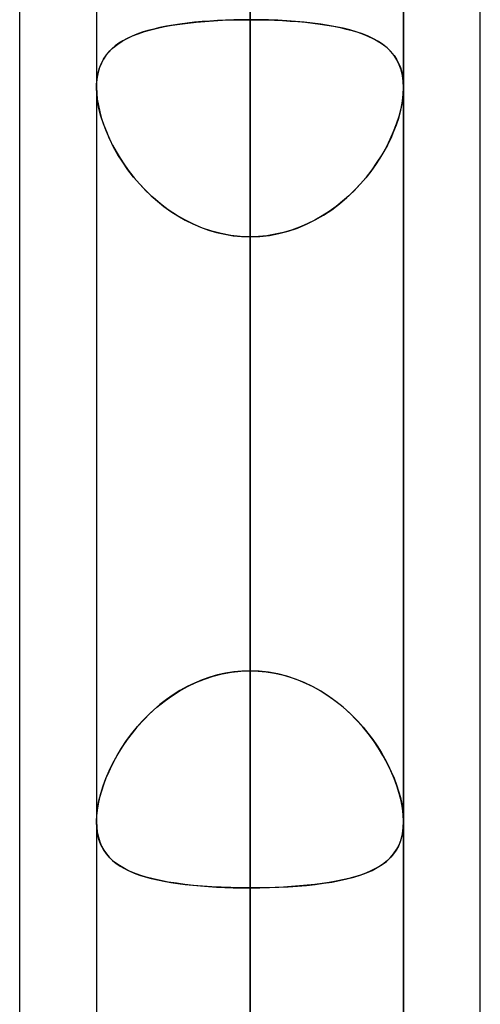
# Model space of a CAD drawing. Header units: millimetres. Extents: x -86 to 92, y -242 to 242.
# Tile 66 of 81: x 41.31 to 44, y 113.47 to 119.22. Entities that reach past the tile are written whole.
import ezdxf

# ---------------------------------------------------------------- set-up
doc = ezdxf.new("R2010")
doc.units = ezdxf.units.MM
doc.layers.add('MAIN-1', color=7, linetype='Continuous')

msp = doc.modelspace()

# ---------------------------------------------------------------- linework, layer by layer
at = {"layer": 'MAIN-1'}
for p, q in [((42.6575, 151.971), (42.6575, 111.1898)), ((41.7625, 151.076), (41.7625, 110.3231)), ((41.7625, 151.076), (41.7625, 110.3231)), ((43.5525, 110.3231), (43.5525, 151.076)), ((43.5525, 151.076), (43.5525, 110.3231)), ((42.6575, 109.9233), (42.6575, 150.181)), ((42.6575, 138.009), (42.6575, 101.3104)), ((41.7625, 137.114), (41.7625, 100.4445)), ((41.7625, 137.114), (41.7625, 100.4445)), ((43.5525, 100.4445), (43.5525, 137.114)), ((43.5525, 137.114), (43.5525, 100.4445)), ((42.6575, 100.0437), (42.6575, 136.219)), ((44, 70.1842), (44, 129.42)), ((41.315, 70.5727), (41.315, 129.0315)), ((42.6575, 124.047), (42.6575, 91.4294)), ((42.6575, 124.0264), (42.6575, 115.4184)), ((42.6575, 115.4184), (42.6575, 124.0264)), ((44, 70.1842), (44, 123.7242)), ((44, 64.4885), (44, 123.7242)), ((44, 64.4885), (44, 123.7242)), ((42.6575, 0), (42.6575, 123.4449)), ((42.6575, 123.4449), (42.6575, 0)), ((41.315, 64.877), (41.315, 123.3357)), ((41.315, 70.5727), (41.315, 123.3357)), ((41.7625, 123.152), (41.7625, 90.5644)), ((41.7625, 123.152), (41.7625, 90.5644)), ((43.5525, 90.5644), (43.5525, 123.152)), ((43.5525, 123.152), (43.5525, 90.5644)), ((41.315, 64.877), (41.315, 123.0361)), ((43.5525, 0), (43.5525, 122.9667)), ((43.5525, 0), (43.5525, 122.9667)), ((41.7625, 122.8574), (41.7625, 0)), ((41.7625, 122.8574), (41.7625, 0)), ((42.6575, 90.1625), (42.6575, 122.257)), ((42.6575, 122.0848), (42.6575, 0)), ((42.6575, 0), (42.6575, 122.0848)), ((42.6575, 113.4737), (42.6575, 122.0848)), ((42.6575, 122.0848), (42.6575, 113.4737)), ((42.6575, 119.8017), (42.6575, 111.1898)), ((42.6575, 111.1898), (42.6575, 119.8017)), ((42.2951, 119.196), (42.3435, 119.2012)), ((42.3781, 119.2044), (42.3339, 119.2003)), ((42.3435, 119.2012), (42.3934, 119.2056)), ((42.4232, 119.2078), (42.3781, 119.2044)), ((42.3934, 119.2056), (42.4446, 119.2092)), ((42.4689, 119.2106), (42.4232, 119.2078)), ((42.4446, 119.2092), (42.4969, 119.212)), ((42.5154, 119.2128), (42.4689, 119.2106)), ((42.4969, 119.212), (42.55, 119.214)), ((42.5623, 119.2143), (42.5154, 119.2128)), ((42.55, 119.214), (42.6035, 119.2152)), ((42.6097, 119.2153), (42.5623, 119.2143)), ((42.6035, 119.2152), (42.6575, 119.2156)), ((42.6575, 119.2156), (42.6097, 119.2153)), ((42.6575, 119.2156), (42.7053, 119.2153)), ((42.6575, 115.4184), (42.6575, 119.2156)), ((42.6575, 119.2156), (42.6575, 115.4184)), ((42.7119, 119.2152), (42.6575, 119.2156)), ((42.7053, 119.2153), (42.7527, 119.2143)), ((42.7659, 119.214), (42.7119, 119.2152)), ((42.7527, 119.2143), (42.7996, 119.2128)), ((42.8194, 119.2119), (42.7659, 119.214)), ((42.7996, 119.2128), (42.8461, 119.2106)), ((42.8722, 119.2091), (42.8194, 119.2119)), ((42.8461, 119.2106), (42.8918, 119.2078)), ((42.9237, 119.2055), (42.8722, 119.2091)), ((42.8918, 119.2078), (42.9369, 119.2044)), ((42.9739, 119.201), (42.9237, 119.2055)), ((42.9369, 119.2044), (42.9811, 119.2003)), ((43.0227, 119.1957), (42.9739, 119.201)), ((42.0062, 119.134), (42.0416, 119.1459)), ((42.0622, 119.1521), (42.0296, 119.1421)), ((42.0416, 119.1459), (42.0791, 119.1567)), ((42.0966, 119.1612), (42.0622, 119.1521)), ((42.0791, 119.1567), (42.1185, 119.1665)), ((42.1326, 119.1696), (42.0966, 119.1612)), ((42.1185, 119.1665), (42.1599, 119.1753)), ((42.1701, 119.1772), (42.1326, 119.1696)), ((42.1599, 119.1753), (42.2032, 119.1831)), ((42.209, 119.184), (42.1701, 119.1772)), ((42.2032, 119.1831), (42.2483, 119.19)), ((42.2493, 119.1901), (42.209, 119.184)), ((42.2483, 119.19), (42.2951, 119.196)), ((42.291, 119.1956), (42.2493, 119.1901)), ((42.3339, 119.2003), (42.291, 119.1956)), ((42.9811, 119.2003), (43.024, 119.1956)), ((43.0698, 119.1896), (43.0227, 119.1957)), ((43.024, 119.1956), (43.0657, 119.1901)), ((43.0657, 119.1901), (43.106, 119.184)), ((43.1151, 119.1825), (43.0698, 119.1896)), ((43.106, 119.184), (43.1449, 119.1772)), ((43.1586, 119.1746), (43.1151, 119.1825)), ((43.1449, 119.1772), (43.1824, 119.1696)), ((43.2002, 119.1656), (43.1586, 119.1746)), ((43.1824, 119.1696), (43.2184, 119.1612)), ((43.2398, 119.1557), (43.2002, 119.1656)), ((43.2184, 119.1612), (43.2528, 119.1521)), ((43.2773, 119.1447), (43.2398, 119.1557)), ((43.2528, 119.1521), (43.2854, 119.1421)), ((43.3128, 119.1325), (43.2773, 119.1447)), ((41.8861, 119.073), (41.9128, 119.0905)), ((41.917, 119.0929), (41.8935, 119.0781)), ((41.9128, 119.0905), (41.9417, 119.1064)), ((41.9424, 119.1067), (41.917, 119.0929)), ((41.9417, 119.1064), (41.9729, 119.1208)), ((41.9697, 119.1194), (41.9424, 119.1067)), ((41.9987, 119.1312), (41.9697, 119.1194)), ((41.9729, 119.1208), (42.0062, 119.134)), ((42.0296, 119.1421), (41.9987, 119.1312)), ((43.2854, 119.1421), (43.3163, 119.1312)), ((43.3461, 119.1191), (43.3128, 119.1325)), ((43.3163, 119.1312), (43.3453, 119.1194)), ((43.3453, 119.1194), (43.3726, 119.1067)), ((43.3773, 119.1043), (43.3461, 119.1191)), ((43.3726, 119.1067), (43.398, 119.0929)), ((43.4062, 119.0881), (43.3773, 119.1043)), ((43.398, 119.0929), (43.4215, 119.0781)), ((43.4327, 119.0703), (43.4062, 119.0881)), ((41.8206, 119.0104), (41.8399, 119.0331)), ((41.8519, 119.0451), (41.8339, 119.0265)), ((41.8399, 119.0331), (41.8618, 119.054)), ((41.8718, 119.0622), (41.8519, 119.0451)), ((41.8618, 119.054), (41.8861, 119.073)), ((41.8935, 119.0781), (41.8718, 119.0622)), ((43.4215, 119.0781), (43.4432, 119.0622)), ((43.4568, 119.0508), (43.4327, 119.0703)), ((43.4432, 119.0622), (43.4631, 119.0451)), ((43.4785, 119.0295), (43.4568, 119.0508)), ((43.4631, 119.0451), (43.4811, 119.0265)), ((43.4976, 119.0062), (43.4785, 119.0295)), ((41.7897, 118.9587), (41.8038, 118.9856)), ((41.8034, 118.9849), (41.7911, 118.9616)), ((41.8176, 119.0065), (41.8034, 118.9849)), ((41.8038, 118.9856), (41.8206, 119.0104)), ((41.8339, 119.0265), (41.8176, 119.0065)), ((43.4811, 119.0265), (43.4974, 119.0065)), ((43.4974, 119.0065), (43.5116, 118.9849)), ((43.514, 118.9808), (43.4976, 119.0062)), ((43.5116, 118.9849), (43.5239, 118.9616)), ((43.5277, 118.9532), (43.514, 118.9808)), ((41.7701, 118.8978), (41.7785, 118.9294)), ((41.7809, 118.9366), (41.7729, 118.9098)), ((41.7785, 118.9294), (41.7897, 118.9587)), ((41.7911, 118.9616), (41.7809, 118.9366)), ((43.5239, 118.9616), (43.5341, 118.9366)), ((43.5384, 118.9233), (43.5277, 118.9532)), ((43.5341, 118.9366), (43.5421, 118.9098)), ((43.5463, 118.8909), (43.5384, 118.9233)), ((41.7626, 118.8282), (41.7648, 118.8639)), ((41.7671, 118.8813), (41.7636, 118.8514)), ((41.7648, 118.8639), (41.7701, 118.8978)), ((41.7729, 118.9098), (41.7671, 118.8813)), ((43.5421, 118.9098), (43.5479, 118.8813)), ((43.551, 118.8563), (43.5463, 118.8909)), ((43.5479, 118.8813), (43.5514, 118.8514)), ((43.5525, 118.8199), (43.551, 118.8563)), ((41.7636, 118.8514), (41.7625, 118.8199)), ((41.7625, 118.8279), (41.7626, 118.8282)), ((41.7625, 118.8276), (41.7625, 118.8279)), ((41.7625, 118.8272), (41.7625, 118.8276)), ((41.7625, 118.8269), (41.7625, 118.8272)), ((41.7625, 118.8266), (41.7625, 118.8269)), ((41.7625, 118.8263), (41.7625, 118.8266)), ((41.7625, 118.8252), (41.7625, 118.8263)), ((41.7625, 118.8242), (41.7625, 118.8252)), ((41.7625, 118.8231), (41.7625, 118.8242)), ((41.7625, 118.822), (41.7625, 118.8231)), ((41.7625, 118.821), (41.7625, 118.822)), ((41.7625, 118.8199), (41.7625, 118.821)), ((41.7625, 118.8202), (41.7625, 114.5395)), ((41.7625, 118.8202), (41.7625, 114.5395)), ((41.7625, 118.8199), (41.7637, 118.7865)), ((41.7641, 118.7808), (41.7625, 118.8199)), ((43.5509, 118.7808), (43.5525, 118.8199)), ((43.5525, 118.8199), (43.5513, 118.7865)), ((43.5514, 118.8514), (43.5525, 118.8199)), ((43.5525, 114.5395), (43.5525, 118.8202)), ((43.5525, 114.5395), (43.5525, 118.8202)), ((41.7637, 118.7865), (41.7673, 118.7516)), ((41.769, 118.7397), (41.7641, 118.7808)), ((41.7673, 118.7516), (41.7734, 118.7152)), ((43.5477, 118.7516), (43.5416, 118.7152)), ((43.546, 118.7397), (43.5509, 118.7808)), ((43.5513, 118.7865), (43.5477, 118.7516)), ((41.7772, 118.6969), (41.769, 118.7397)), ((41.7734, 118.7152), (41.7818, 118.6778)), ((41.7885, 118.6529), (41.7772, 118.6969)), ((43.5265, 118.6529), (43.5378, 118.6969)), ((43.5416, 118.7152), (43.5332, 118.6778)), ((43.5378, 118.6969), (43.546, 118.7397)), ((41.7818, 118.6778), (41.7924, 118.6398)), ((41.8029, 118.6081), (41.7885, 118.6529)), ((41.7924, 118.6398), (41.8053, 118.6013)), ((43.5226, 118.6398), (43.5097, 118.6013)), ((43.5121, 118.6081), (43.5265, 118.6529)), ((43.5332, 118.6778), (43.5226, 118.6398)), ((41.8201, 118.5631), (41.8029, 118.6081)), ((41.8053, 118.6013), (41.8203, 118.5626)), ((43.5097, 118.6013), (43.4947, 118.5626)), ((43.4949, 118.5631), (43.5121, 118.6081)), ((41.84, 118.5179), (41.8201, 118.5631)), ((41.8203, 118.5626), (41.8373, 118.5237)), ((41.8373, 118.5237), (41.8563, 118.4848)), ((41.8626, 118.4729), (41.84, 118.5179)), ((43.4524, 118.4729), (43.475, 118.5179)), ((43.4777, 118.5237), (43.4587, 118.4848)), ((43.475, 118.5179), (43.4949, 118.5631)), ((43.4947, 118.5626), (43.4777, 118.5237)), ((41.8563, 118.4848), (41.8774, 118.446)), ((41.8877, 118.4284), (41.8626, 118.4729)), ((43.4273, 118.4284), (43.4524, 118.4729)), ((43.4587, 118.4848), (43.4376, 118.446)), ((41.8774, 118.446), (41.9006, 118.4073)), ((41.9155, 118.3843), (41.8877, 118.4284)), ((41.9006, 118.4073), (41.9258, 118.369)), ((43.4144, 118.4073), (43.3892, 118.369)), ((43.3995, 118.3843), (43.4273, 118.4284)), ((43.4376, 118.446), (43.4144, 118.4073)), ((41.9459, 118.3407), (41.9155, 118.3843)), ((41.9258, 118.369), (41.9529, 118.3312)), ((41.9789, 118.298), (41.9459, 118.3407)), ((43.3361, 118.298), (43.3691, 118.3407)), ((43.3892, 118.369), (43.3621, 118.3312)), ((43.3691, 118.3407), (43.3995, 118.3843)), ((41.9529, 118.3312), (41.9821, 118.2941)), ((42.0145, 118.2564), (41.9789, 118.298)), ((41.9821, 118.2941), (42.0132, 118.2579)), ((43.3005, 118.2564), (43.3361, 118.298)), ((43.3329, 118.2941), (43.3018, 118.2579)), ((43.3621, 118.3312), (43.3329, 118.2941)), ((42.0132, 118.2579), (42.0462, 118.2227)), ((42.0526, 118.2163), (42.0145, 118.2564)), ((43.2624, 118.2163), (43.3005, 118.2564)), ((43.3018, 118.2579), (43.2688, 118.2227)), ((42.0462, 118.2227), (42.081, 118.189)), ((42.0932, 118.1778), (42.0526, 118.2163)), ((42.081, 118.189), (42.1175, 118.1567)), ((42.1362, 118.1414), (42.0932, 118.1778)), ((43.1788, 118.1414), (43.2218, 118.1778)), ((43.234, 118.189), (43.1975, 118.1567)), ((43.2218, 118.1778), (43.2624, 118.2163)), ((43.2688, 118.2227), (43.234, 118.189)), ((42.1175, 118.1567), (42.1556, 118.1263)), ((42.1813, 118.1074), (42.1362, 118.1414)), ((42.1556, 118.1263), (42.1953, 118.0977)), ((43.1594, 118.1263), (43.1197, 118.0977)), ((43.1337, 118.1074), (43.1788, 118.1414)), ((43.1975, 118.1567), (43.1594, 118.1263)), ((42.2284, 118.0761), (42.1813, 118.1074)), ((42.1953, 118.0977), (42.2366, 118.0711)), ((42.2774, 118.0478), (42.2284, 118.0761)), ((42.2366, 118.0711), (42.2793, 118.0468)), ((43.0784, 118.0711), (43.0357, 118.0468)), ((43.0376, 118.0478), (43.0866, 118.0761)), ((43.1197, 118.0977), (43.0784, 118.0711)), ((43.0866, 118.0761), (43.1337, 118.1074)), ((42.3282, 118.0226), (42.2774, 118.0478)), ((42.2793, 118.0468), (42.3234, 118.0248)), ((42.3234, 118.0248), (42.3688, 118.0054)), ((42.3807, 118.0008), (42.3282, 118.0226)), ((42.3688, 118.0054), (42.4151, 117.9887)), ((42.4345, 117.9826), (42.3807, 118.0008)), ((42.8805, 117.9826), (42.9343, 118.0008)), ((42.9462, 118.0054), (42.8999, 117.9887)), ((42.9343, 118.0008), (42.9868, 118.0226)), ((42.9916, 118.0248), (42.9462, 118.0054)), ((42.9868, 118.0226), (43.0376, 118.0478)), ((43.0357, 118.0468), (42.9916, 118.0248)), ((42.4151, 117.9887), (42.4623, 117.9749)), ((42.4892, 117.9683), (42.4345, 117.9826)), ((42.4623, 117.9749), (42.5102, 117.964)), ((42.5448, 117.958), (42.4892, 117.9683)), ((42.5102, 117.964), (42.5587, 117.9561)), ((42.6009, 117.9518), (42.5448, 117.958)), ((42.5587, 117.9561), (42.6079, 117.9513)), ((42.6575, 117.9497), (42.6009, 117.9518)), ((42.6079, 117.9513), (42.6575, 117.9497)), ((42.6575, 117.9497), (42.7141, 117.9518)), ((42.7071, 117.9513), (42.6575, 117.9497)), ((42.6575, 117.9497), (42.6575, 114.1525)), ((42.6575, 114.1525), (42.6575, 117.9497)), ((42.6575, 109.3415), (42.6575, 117.9497)), ((42.6575, 117.9497), (42.6575, 109.3415)), ((42.7563, 117.9561), (42.7071, 117.9513)), ((42.7141, 117.9518), (42.7703, 117.958)), ((42.8048, 117.964), (42.7563, 117.9561)), ((42.7703, 117.958), (42.8258, 117.9683)), ((42.8527, 117.9749), (42.8048, 117.964)), ((42.8258, 117.9683), (42.8805, 117.9826)), ((42.8999, 117.9887), (42.8527, 117.9749)), ((42.5623, 115.4124), (42.5154, 115.4049)), ((42.5491, 115.4106), (42.6031, 115.4164)), ((42.6097, 115.4169), (42.5623, 115.4124)), ((42.6031, 115.4164), (42.6575, 115.4184)), ((42.6575, 115.4184), (42.6097, 115.4169)), ((42.7119, 115.4164), (42.6575, 115.4184)), ((42.6575, 115.4184), (42.7053, 115.4169)), ((42.7053, 115.4169), (42.7527, 115.4124)), ((42.7659, 115.4106), (42.7119, 115.4164)), ((42.7527, 115.4124), (42.7996, 115.4049)), ((42.3781, 115.3656), (42.3339, 115.3471)), ((42.3411, 115.3504), (42.3913, 115.3706)), ((42.4232, 115.3815), (42.3781, 115.3656)), ((42.3913, 115.3706), (42.4428, 115.3875)), ((42.4689, 115.3946), (42.4232, 115.3815)), ((42.4428, 115.3875), (42.4956, 115.4009)), ((42.5154, 115.4049), (42.4689, 115.3946)), ((42.4956, 115.4009), (42.5491, 115.4106)), ((42.8194, 115.4009), (42.7659, 115.4106)), ((42.7996, 115.4049), (42.8461, 115.3946)), ((42.8722, 115.3875), (42.8194, 115.4009)), ((42.8461, 115.3946), (42.8918, 115.3815)), ((42.9237, 115.3706), (42.8722, 115.3875)), ((42.8918, 115.3815), (42.9369, 115.3656)), ((42.9739, 115.3504), (42.9237, 115.3706)), ((42.9369, 115.3656), (42.9811, 115.3471)), ((42.1999, 115.2716), (42.2452, 115.3006)), ((42.2493, 115.3031), (42.209, 115.2778)), ((42.2452, 115.3006), (42.2923, 115.3269)), ((42.291, 115.3262), (42.2493, 115.3031)), ((42.3339, 115.3471), (42.291, 115.3262)), ((42.2923, 115.3269), (42.3411, 115.3504)), ((43.0227, 115.3269), (42.9739, 115.3504)), ((42.9811, 115.3471), (43.024, 115.3262)), ((43.0698, 115.3006), (43.0227, 115.3269)), ((43.024, 115.3262), (43.0657, 115.3031)), ((43.0657, 115.3031), (43.106, 115.2778)), ((43.1151, 115.2716), (43.0698, 115.3006)), ((42.1148, 115.2064), (42.1564, 115.2401)), ((42.1701, 115.2505), (42.1326, 115.2213)), ((42.1564, 115.2401), (42.1999, 115.2716)), ((42.209, 115.2778), (42.1701, 115.2505)), ((43.106, 115.2778), (43.1449, 115.2505)), ((43.1586, 115.2401), (43.1151, 115.2716)), ((43.1449, 115.2505), (43.1824, 115.2213)), ((43.2002, 115.2064), (43.1586, 115.2401)), ((42.0966, 115.1904), (42.0622, 115.158)), ((42.0752, 115.1706), (42.1148, 115.2064)), ((42.1326, 115.2213), (42.0966, 115.1904)), ((43.1824, 115.2213), (43.2184, 115.1904)), ((43.2398, 115.1706), (43.2002, 115.2064)), ((43.2184, 115.1904), (43.2528, 115.158)), ((42.0296, 115.1244), (41.9987, 115.0897)), ((42.0022, 115.0938), (42.0377, 115.133)), ((42.0622, 115.158), (42.0296, 115.1244)), ((42.0377, 115.133), (42.0752, 115.1706)), ((43.2773, 115.133), (43.2398, 115.1706)), ((43.2528, 115.158), (43.2854, 115.1244)), ((43.3128, 115.0938), (43.2773, 115.133)), ((43.2854, 115.1244), (43.3163, 115.0897)), ((41.9689, 115.0531), (42.0022, 115.0938)), ((41.9987, 115.0897), (41.9697, 115.0541)), ((43.3461, 115.0531), (43.3128, 115.0938)), ((43.3163, 115.0897), (43.3453, 115.0541)), ((41.9088, 114.9682), (41.9377, 115.0112)), ((41.9424, 115.0178), (41.917, 114.9809)), ((41.9377, 115.0112), (41.9689, 115.0531)), ((41.9697, 115.0541), (41.9424, 115.0178)), ((43.3453, 115.0541), (43.3726, 115.0178)), ((43.3773, 115.0112), (43.3461, 115.0531)), ((43.3726, 115.0178), (43.398, 114.9809)), ((43.4062, 114.9682), (43.3773, 115.0112)), ((41.8823, 114.9246), (41.9088, 114.9682)), ((41.917, 114.9809), (41.8935, 114.9435)), ((43.398, 114.9809), (43.4215, 114.9435)), ((43.4327, 114.9246), (43.4062, 114.9682)), ((41.8718, 114.906), (41.8519, 114.8681)), ((41.8582, 114.8804), (41.8823, 114.9246)), ((41.8935, 114.9435), (41.8718, 114.906)), ((43.4215, 114.9435), (43.4432, 114.906)), ((43.4568, 114.8804), (43.4327, 114.9246)), ((43.4432, 114.906), (43.4631, 114.8681)), ((41.8519, 114.8681), (41.8339, 114.8301)), ((41.8365, 114.8359), (41.8582, 114.8804)), ((43.4785, 114.8359), (43.4568, 114.8804)), ((43.4631, 114.8681), (43.4811, 114.8301)), ((41.801, 114.7471), (41.8174, 114.7914)), ((41.8176, 114.792), (41.8034, 114.7539)), ((41.8174, 114.7914), (41.8365, 114.8359)), ((41.8339, 114.8301), (41.8176, 114.792)), ((43.4976, 114.7914), (43.4785, 114.8359)), ((43.4811, 114.8301), (43.4974, 114.792)), ((43.4974, 114.792), (43.5116, 114.7539)), ((43.514, 114.7471), (43.4976, 114.7914)), ((41.7873, 114.7033), (41.801, 114.7471)), ((41.8034, 114.7539), (41.7911, 114.7162)), ((43.5116, 114.7539), (43.5239, 114.7162)), ((43.5277, 114.7033), (43.514, 114.7471)), ((41.7809, 114.6788), (41.7729, 114.6421)), ((41.7766, 114.6602), (41.7873, 114.7033)), ((41.7911, 114.7162), (41.7809, 114.6788)), ((43.5239, 114.7162), (43.5341, 114.6788)), ((43.5384, 114.6602), (43.5277, 114.7033)), ((43.5341, 114.6788), (43.5421, 114.6421)), ((41.764, 114.5777), (41.7687, 114.6181)), ((41.7729, 114.6421), (41.7671, 114.6065)), ((41.7687, 114.6181), (41.7766, 114.6602)), ((43.5463, 114.6181), (43.5384, 114.6602)), ((43.5421, 114.6421), (43.5479, 114.6065)), ((43.551, 114.5777), (43.5463, 114.6181)), ((41.7625, 114.5393), (41.764, 114.5777)), ((41.7636, 114.5722), (41.7625, 114.5394)), ((41.7671, 114.6065), (41.7636, 114.5722)), ((43.5479, 114.6065), (43.5514, 114.5722)), ((43.5525, 114.5393), (43.551, 114.5777)), ((43.5514, 114.5722), (43.5525, 114.5394)), ((41.7625, 114.5394), (41.7637, 114.5075)), ((41.7641, 114.5023), (41.7625, 114.5393)), ((41.7637, 114.5075), (41.7673, 114.4771)), ((41.769, 114.4674), (41.7641, 114.5023)), ((43.546, 114.4674), (43.5509, 114.5023)), ((43.5513, 114.5075), (43.5477, 114.4771)), ((43.5509, 114.5023), (43.5525, 114.5393)), ((43.5525, 114.5394), (43.5513, 114.5075)), ((41.7673, 114.4771), (41.7734, 114.4482)), ((41.7772, 114.4346), (41.769, 114.4674)), ((41.7734, 114.4482), (41.7818, 114.4211)), ((43.5416, 114.4482), (43.5332, 114.4211)), ((43.5378, 114.4346), (43.546, 114.4674)), ((43.5477, 114.4771), (43.5416, 114.4482)), ((41.7885, 114.4043), (41.7772, 114.4346)), ((41.7818, 114.4211), (41.7924, 114.396)), ((41.8029, 114.3766), (41.7885, 114.4043)), ((41.7924, 114.396), (41.8053, 114.3726)), ((43.5226, 114.396), (43.5097, 114.3726)), ((43.5121, 114.3766), (43.5265, 114.4043)), ((43.5332, 114.4211), (43.5226, 114.396)), ((43.5265, 114.4043), (43.5378, 114.4346)), ((41.8201, 114.3512), (41.8029, 114.3766)), ((41.8053, 114.3726), (41.8203, 114.351)), ((41.84, 114.3282), (41.8201, 114.3512)), ((41.8203, 114.351), (41.8373, 114.331)), ((41.8373, 114.331), (41.8563, 114.3125)), ((41.8626, 114.3072), (41.84, 114.3282)), ((43.4524, 114.3072), (43.475, 114.3282)), ((43.4777, 114.331), (43.4587, 114.3125)), ((43.475, 114.3282), (43.4949, 114.3512)), ((43.4947, 114.351), (43.4777, 114.331)), ((43.5097, 114.3726), (43.4947, 114.351)), ((43.4949, 114.3512), (43.5121, 114.3766)), ((41.8563, 114.3125), (41.8774, 114.2954)), ((41.8877, 114.2881), (41.8626, 114.3072)), ((41.8774, 114.2954), (41.9006, 114.2796)), ((41.9155, 114.2707), (41.8877, 114.2881)), ((41.9006, 114.2796), (41.9258, 114.265)), ((41.9459, 114.2548), (41.9155, 114.2707)), ((41.9258, 114.265), (41.9529, 114.2515)), ((43.3892, 114.265), (43.3621, 114.2515)), ((43.3691, 114.2548), (43.3995, 114.2707)), ((43.4144, 114.2796), (43.3892, 114.265)), ((43.3995, 114.2707), (43.4273, 114.2881)), ((43.4376, 114.2954), (43.4144, 114.2796)), ((43.4273, 114.2881), (43.4524, 114.3072)), ((43.4587, 114.3125), (43.4376, 114.2954)), ((41.9789, 114.2404), (41.9459, 114.2548)), ((41.9529, 114.2515), (41.9821, 114.2391)), ((42.0145, 114.2273), (41.9789, 114.2404)), ((41.9821, 114.2391), (42.0132, 114.2277)), ((42.0132, 114.2277), (42.0462, 114.2173)), ((42.0526, 114.2154), (42.0145, 114.2273)), ((42.0462, 114.2173), (42.081, 114.2078)), ((42.0932, 114.2048), (42.0526, 114.2154)), ((42.081, 114.2078), (42.1175, 114.1992)), ((43.234, 114.2078), (43.1975, 114.1992)), ((43.2218, 114.2048), (43.2624, 114.2154)), ((43.2688, 114.2173), (43.234, 114.2078)), ((43.2624, 114.2154), (43.3005, 114.2273)), ((43.3018, 114.2277), (43.2688, 114.2173)), ((43.3005, 114.2273), (43.3361, 114.2404)), ((43.3329, 114.2391), (43.3018, 114.2277)), ((43.3621, 114.2515), (43.3329, 114.2391)), ((43.3361, 114.2404), (43.3691, 114.2548)), ((42.1362, 114.1952), (42.0932, 114.2048)), ((42.1175, 114.1992), (42.1556, 114.1914)), ((42.1813, 114.1868), (42.1362, 114.1952)), ((42.1556, 114.1914), (42.1953, 114.1844)), ((42.2284, 114.1794), (42.1813, 114.1868)), ((42.1953, 114.1844), (42.2366, 114.1782)), ((42.2774, 114.1729), (42.2284, 114.1794)), ((42.2366, 114.1782), (42.2793, 114.1727)), ((42.3282, 114.1674), (42.2774, 114.1729)), ((42.2793, 114.1727), (42.3234, 114.1679)), ((42.3234, 114.1679), (42.3688, 114.1638)), ((42.3807, 114.1628), (42.3282, 114.1674)), ((42.3688, 114.1638), (42.4151, 114.1603)), ((42.4345, 114.1591), (42.3807, 114.1628)), ((42.4151, 114.1603), (42.4623, 114.1575)), ((42.4892, 114.1562), (42.4345, 114.1591)), ((42.4623, 114.1575), (42.5102, 114.1553)), ((42.5448, 114.1541), (42.4892, 114.1562)), ((42.5102, 114.1553), (42.5587, 114.1538)), ((42.6009, 114.1529), (42.5448, 114.1541)), ((42.5587, 114.1538), (42.6079, 114.1528)), ((42.6575, 114.1525), (42.6009, 114.1529)), ((42.6079, 114.1528), (42.6575, 114.1525)), ((42.6575, 114.1525), (42.7141, 114.1529)), ((42.7071, 114.1528), (42.6575, 114.1525)), ((42.6575, 114.1525), (42.6575, 105.5444)), ((42.6575, 105.5444), (42.6575, 114.1525)), ((42.7563, 114.1538), (42.7071, 114.1528)), ((42.7141, 114.1529), (42.7703, 114.1541)), ((42.8048, 114.1553), (42.7563, 114.1538)), ((42.7703, 114.1541), (42.8258, 114.1562)), ((42.8527, 114.1575), (42.8048, 114.1553)), ((42.8258, 114.1562), (42.8805, 114.1591)), ((42.8999, 114.1603), (42.8527, 114.1575)), ((42.8805, 114.1591), (42.9343, 114.1628)), ((42.9462, 114.1638), (42.8999, 114.1603)), ((42.9343, 114.1628), (42.9868, 114.1674)), ((42.9916, 114.1679), (42.9462, 114.1638)), ((42.9868, 114.1674), (43.0376, 114.1729)), ((43.0357, 114.1727), (42.9916, 114.1679)), ((43.0784, 114.1782), (43.0357, 114.1727)), ((43.0376, 114.1729), (43.0866, 114.1794)), ((43.1197, 114.1844), (43.0784, 114.1782)), ((43.0866, 114.1794), (43.1337, 114.1868)), ((43.1594, 114.1914), (43.1197, 114.1844)), ((43.1337, 114.1868), (43.1788, 114.1952)), ((43.1975, 114.1992), (43.1594, 114.1914)), ((43.1788, 114.1952), (43.2218, 114.2048))]:
    msp.add_line(p, q, dxfattribs=at)

doc.saveas('drawing.dxf')
